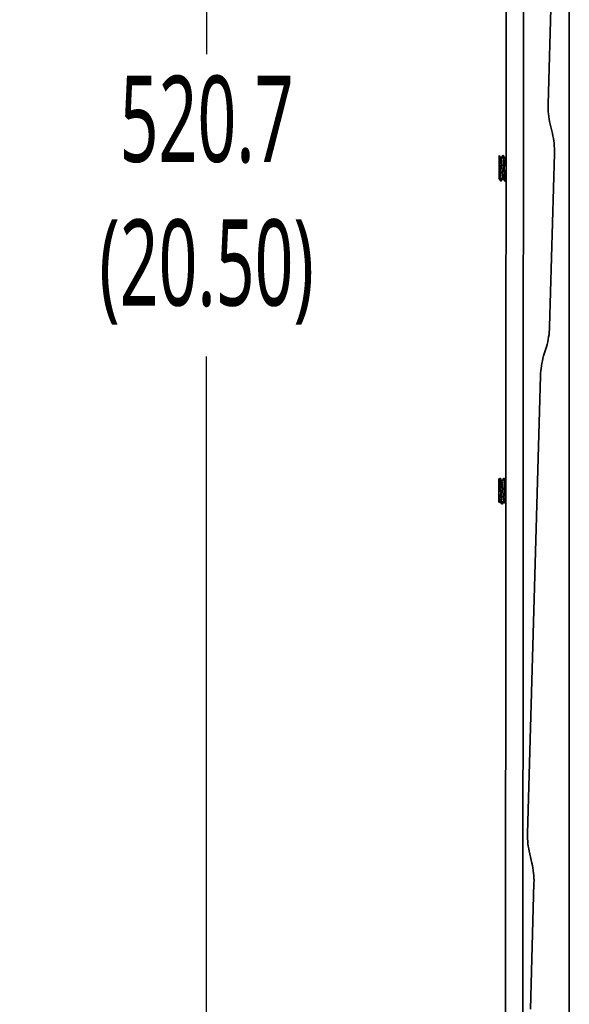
# Model space of a CAD drawing. Header units: millimetres. Extents: x 2 to 1120, y -2 to 861.
# Tile 105 of 226: x 655 to 691, y 299 to 364. Entities that reach past the tile are written whole.
import ezdxf

# ---------------------------------------------------------------- set-up
doc = ezdxf.new("R2010")
doc.units = ezdxf.units.MM
doc.header["$PDSIZE"] = -1
doc.styles.add('SLDTEXTSTYLE0', font='meiryo.ttc', dxfattribs={"width": 0.605})
doc.dimstyles.new('SLDDIMSTYLE1', dxfattribs={"dimtxt": 5.650301, "dimasz": 4.572, "dimexe": 0, "dimexo": 0.0625, "dimgap": 1.412575, "dimtad": 0, "dimtih": 1, "dimtoh": 1, "dimdec": 1, "dimlfac": 3, "dimrnd": 1e-09, "dimzin": 12, "dimdsep": 46, "dimtxsty": 'SLDTEXTSTYLE0', "dimsah": 1, "dimcen": 0.09, "dimadec": 0, "dimazin": 3, "dimtfac": 1, "dimtofl": 0, "dimtmove": 0, "dimatfit": 3, "dimfxl": 1, "dimfrac": 2, "dimtolj": 1, "dimtzin": 12, "dimarcsym": 0})

# ---------------------------------------------------------------- blocks, each defined once
blk = doc.blocks.new('*D38')
at = {"color": 0, "linetype": 'Continuous', "lineweight": -2}
for p, q in [((686.618, 438.555), (667.028, 438.555)), ((667.028, 433.983), (667.028, 361.684)), ((667.028, 269.56), (667.028, 341.859)), ((686.503, 264.988), (667.028, 264.988))]:
    blk.add_line(p, q, dxfattribs=at)
at = {"color": 0}
for points in [[(667.79, 433.983), (666.266, 433.983), (667.028, 438.555)], [(666.266, 269.56), (667.79, 269.56), (667.028, 264.988)]]:
    blk.add_solid(points, dxfattribs=at)
at = {"layer": 'Defpoints', "color": 0}
for p in [(686.68, 438.555), (667.028, 264.988), (686.565, 264.988)]:
    blk.add_point(p, dxfattribs=at)
at = {"color": 0, "lineweight": 18, "insert": (667.028, 360.271), "char_height": 5.6503, "attachment_point": 2, "style": 'SLDTEXTSTYLE0'}
blk.add_mtext('\\A1;520.7\\P(20.50)', dxfattribs=at)

msp = doc.modelspace()

# ---------------------------------------------------------------- linework, layer by layer
at = {"color": 7, "linetype": 'Continuous', "lineweight": 35}
for p, q in [((689.3846, 358.4166), (690.2197, 388.2228)), ((690.773, 288.6665), (690.773, 383.6524)), ((686.6327, 366.9034), (686.5847, 294.4096)), ((687.7244, 294.4088), (687.7723, 366.8835)), ((689.5208, 357.0975), (689.6656, 356.4893)), ((686.1843, 354.8338), (686.1844, 355.0324)), ((686.4479, 355.0346), (686.421, 355.0346)), ((689.8018, 355.1702), (689.4836, 343.8118)), ((686.2866, 353.3681), (686.3134, 353.3681)), ((686.5532, 353.3679), (686.5801, 353.3679)), ((686.584, 353.3714), (686.6238, 353.44)), ((689.2738, 342.5024), (689.0951, 341.9033)), ((688.0448, 310.5973), (688.8853, 340.5939)), ((686.2095, 333.869), (686.167, 333.7957)), ((686.2402, 333.8723), (686.2133, 333.8723)), ((686.2631, 333.8723), (686.2402, 333.8723)), ((686.5069, 333.8722), (686.48, 333.8722)), ((686.5298, 333.8721), (686.5069, 333.8722)), ((686.6108, 333.7355), (686.5998, 333.7546)), ((686.1735, 332.3193), (686.2258, 332.4091)), ((686.3456, 332.2056), (686.3724, 332.2056)), ((686.3724, 332.2056), (686.3954, 332.2056)), ((688.181, 309.2781), (688.3259, 308.67)), ((688.4621, 307.3508), (688.2306, 299.0874))]:
    msp.add_line(p, q, dxfattribs=at)
for centre, start, end in [((694.4626, 358.2743), 178.395143, 193.395143), ((684.7238, 355.3125), 358.395143, 13.395143), ((684.4056, 343.9541), 343.395143, 358.395143), ((693.9633, 340.4516), 163.395143, 178.395143), ((693.1228, 310.455), 178.395143, 193.395143), ((683.3841, 307.4931), 358.395143, 13.395143)]:
    msp.add_arc(centre, 5.08, start, end, dxfattribs=at)
for points, knots in [([(686.1844, 355.0324), (686.1886, 355.0192), (686.1975, 354.9908), (686.2111, 354.8456), (686.2253, 354.6275), (686.2395, 354.3595), (686.2536, 354.074), (686.2678, 353.8032), (686.2819, 353.576), (686.2962, 353.4247), (686.3079, 353.3568), (686.3148, 353.3765), (686.317, 353.3827)], [0, 0, 0, 0, 0.0934826, 0.2007366, 0.3079911, 0.4152455, 0.5224992, 0.6297525, 0.7370065, 0.844261, 0.9515156, 1, 1, 1, 1]), ([(686.3063, 354.822), (686.2861, 354.8568), (686.2457, 354.9265), (686.2053, 354.9963), (686.1851, 355.0312)], [0, 0, 0, 0, 0.49973122, 1, 1, 1, 1]), ([(686.4176, 355.032), (686.3974, 354.9972), (686.3585, 354.9303), (686.3196, 354.8634), (686.3009, 354.8313)], [0, 0, 0, 0, 0.520264, 1, 1, 1, 1]), ([(686.5532, 353.3746), (686.5524, 353.3725), (686.5468, 353.358), (686.5365, 353.423), (686.5222, 353.569), (686.5081, 353.795), (686.4939, 354.0646), (686.4797, 354.3504), (686.4656, 354.6187), (686.4514, 354.8415), (686.4372, 354.986), (686.4258, 355.0479), (686.4192, 355.0264), (686.4173, 355.0204)], [0, 0, 0, 0, 0.0179086, 0.1225784, 0.2272487, 0.3319194, 0.4365901, 0.5412604, 0.6459302, 0.7506003, 0.8552708, 0.9599414, 1, 1, 1, 1]), ([(686.4479, 355.0228), (686.4502, 355.0251), (686.4574, 355.0321), (686.4693, 354.9414), (686.4834, 354.7671), (686.4976, 354.5239), (686.5118, 354.2456), (686.5259, 353.9617), (686.5401, 353.7057), (686.5543, 353.5032), (686.5686, 353.3891), (686.5786, 353.3486), (686.5838, 353.3737), (686.5843, 353.3759)], [0, 0, 0, 0, 0.0516902, 0.1559604, 0.2602314, 0.3645027, 0.4687741, 0.5730454, 0.6773167, 0.7815879, 0.8858588, 0.9901294, 1, 1, 1, 1]), ([(686.5724, 354.8229), (686.5522, 354.8578), (686.5117, 354.9276), (686.4713, 354.9974), (686.4511, 355.0323)], [0, 0, 0, 0, 0.4996906, 1, 1, 1, 1]), ([(686.1843, 354.8338), (686.1843, 354.7716), (686.1842, 354.638), (686.184, 354.3811), (686.1838, 354.1099), (686.1837, 353.8647), (686.1835, 353.6774), (686.1835, 353.5604), (686.1834, 353.5511), (686.1834, 353.5468)], [0, 0, 0, 0, 0.1377933, 0.2957472, 0.4490427, 0.59761, 0.7413815, 0.8803059, 1, 1, 1, 1]), ([(686.2866, 353.3797), (686.2838, 353.3782), (686.2763, 353.374), (686.2641, 353.4718), (686.2499, 353.6523), (686.2357, 353.8991), (686.2215, 354.1793), (686.2074, 354.4611), (686.195, 354.686), (686.1873, 354.7926), (686.1843, 354.8338)], [0, 0, 0, 0, 0.0794884, 0.218335, 0.357182, 0.4960292, 0.6348765, 0.7737241, 0.9125718, 1, 1, 1, 1]), ([(686.3059, 354.8137), (686.3105, 354.8033), (686.3208, 354.7795), (686.3369, 354.6244), (686.3542, 354.398), (686.3715, 354.136), (686.3888, 353.8838), (686.4061, 353.6921), (686.4194, 353.5889), (686.4269, 353.5903), (686.4286, 353.5906)], [0, 0, 0, 0, 0.1099138, 0.2514351, 0.3929592, 0.5344855, 0.6760135, 0.8175427, 0.9590727, 1, 1, 1, 1]), ([(686.6248, 354.9294), (686.6242, 354.9285), (686.6052, 354.8957), (686.5861, 354.8629), (686.5676, 354.8311)], [0, 0, 0, 0, 0.02893814, 1, 1, 1, 1]), ([(686.5721, 354.8103), (686.5753, 354.8074), (686.5843, 354.7991), (686.599, 354.6715), (686.6133, 354.5024), (686.6217, 354.3776), (686.6244, 354.3379)], [0, 0, 0, 0, 0.1803048, 0.5126089, 0.8449079, 1, 1, 1, 1]), ([(686.1623, 353.5794), (686.1824, 353.5446), (686.2228, 353.4749), (686.2632, 353.4052), (686.2834, 353.3704)], [0, 0, 0, 0, 0.4997774, 1, 1, 1, 1]), ([(686.3167, 353.3705), (686.3369, 353.4053), (686.3758, 353.4723), (686.4148, 353.5393), (686.4334, 353.5714)], [0, 0, 0, 0, 0.5200782, 1, 1, 1, 1]), ([(686.4285, 353.5798), (686.4462, 353.5494), (686.4866, 353.4798), (686.5269, 353.4101), (686.5496, 353.3709)], [0, 0, 0, 0, 0.43754266, 1, 1, 1, 1]), ([(686.1704, 333.7938), (686.1704, 333.7963), (686.1704, 333.8106), (686.1703, 333.7485), (686.1703, 333.6125), (686.1701, 333.4117), (686.17, 333.1837), (686.1698, 333.0034), (686.1698, 332.9103), (686.1698, 332.8881)], [0, 0, 0, 0, 0.0422183, 0.2359978, 0.4235221, 0.6047242, 0.7793681, 0.9475367, 1, 1, 1, 1]), ([(686.3456, 332.2161), (686.3424, 332.216), (686.3344, 332.2157), (686.3218, 332.3227), (686.3076, 332.5105), (686.2934, 332.7616), (686.2793, 333.0431), (686.2651, 333.3243), (686.2509, 333.5738), (686.2367, 333.7606), (686.2229, 333.8709), (686.2137, 333.8669), (686.2093, 333.865)], [0, 0, 0, 0, 0.0694346, 0.1738029, 0.2781719, 0.3825412, 0.4869106, 0.5912795, 0.6956481, 0.800017, 0.9043861, 1, 1, 1, 1]), ([(686.2402, 333.8722), (686.2402, 333.8722), (686.245, 333.8879), (686.2546, 333.8328), (686.2688, 333.7031), (686.283, 333.4869), (686.2972, 333.2232), (686.3113, 332.9377), (686.3255, 332.6644), (686.3396, 332.4315), (686.3539, 332.2742), (686.3648, 332.2002), (686.371, 332.2126), (686.3724, 332.2154)], [0, 0, 0, 0, 0.0003362, 0.1078728, 0.2154101, 0.3229479, 0.4304858, 0.5380236, 0.6455612, 0.7530987, 0.8606362, 0.9681735, 1, 1, 1, 1]), ([(686.3645, 333.6609), (686.3443, 333.6958), (686.3039, 333.7655), (686.2635, 333.8352), (686.2433, 333.8701)], [0, 0, 0, 0, 0.4997475, 1, 1, 1, 1]), ([(686.3714, 333.6885), (686.3568, 333.7138), (686.322, 333.7738), (686.2872, 333.8339), (686.267, 333.8688)], [0, 0, 0, 0, 0.4199234, 1, 1, 1, 1]), ([(686.476, 333.8684), (686.4558, 333.8335), (686.4171, 333.767), (686.3784, 333.7005), (686.3599, 333.6688)], [0, 0, 0, 0, 0.5236142, 1, 1, 1, 1]), ([(686.3642, 333.6493), (686.3679, 333.6444), (686.3775, 333.6316), (686.3928, 333.4956), (686.4101, 333.2801), (686.4274, 333.0205), (686.4447, 332.7636), (686.462, 332.5582), (686.4762, 332.4386), (686.4846, 332.4328), (686.4871, 332.4311)], [0, 0, 0, 0, 0.0903908, 0.2316084, 0.3728268, 0.5140457, 0.6552648, 0.7964839, 0.9377031, 1, 1, 1, 1]), ([(686.608, 332.2111), (686.6034, 332.2282), (686.594, 332.2629), (686.5799, 332.4273), (686.5658, 332.6553), (686.5516, 332.9285), (686.5374, 333.2139), (686.5232, 333.4789), (686.5091, 333.697), (686.4949, 333.8299), (686.4852, 333.8867), (686.4802, 333.8711), (686.48, 333.8706)], [0, 0, 0, 0, 0.1074619, 0.2185409, 0.3296198, 0.4406984, 0.5517764, 0.6628543, 0.7739329, 0.8850118, 0.9960908, 1, 1, 1, 1]), ([(686.6107, 333.696), (686.5976, 333.7186), (686.5643, 333.7761), (686.531, 333.8337), (686.5108, 333.8686)], [0, 0, 0, 0, 0.393478, 1, 1, 1, 1]), ([(686.511, 333.8634), (686.5116, 333.8639), (686.5169, 333.8689), (686.5269, 333.7885), (686.5411, 333.6248), (686.5553, 333.3856), (686.5695, 333.1093), (686.5836, 332.8261), (686.5971, 332.5732), (686.6059, 332.455), (686.6099, 332.4007)], [0, 0, 0, 0, 0.0162259, 0.1597992, 0.3033724, 0.4469452, 0.5905175, 0.7340902, 0.8776636, 1, 1, 1, 1]), ([(686.5335, 333.8571), (686.5361, 333.8574), (686.54, 333.8578), (686.5439, 333.8213), (686.5452, 333.8092)], [0, 0, 0, 0, 0.6658065, 1, 1, 1, 1]), ([(686.1698, 332.8881), (686.1697, 332.8191), (686.1696, 332.6803), (686.1695, 332.5031), (686.1694, 332.3757), (686.1694, 332.311), (686.1694, 332.3191), (686.1694, 332.3217)], [0, 0, 0, 0, 0.2156067, 0.4331206, 0.6587215, 0.892352, 1, 1, 1, 1]), ([(686.1698, 332.8881), (686.174, 332.8276), (686.184, 332.6855), (686.1999, 332.5181), (686.2125, 332.4221), (686.2194, 332.4255), (686.2205, 332.426)], [0, 0, 0, 0, 0.253849, 0.5961504, 0.9384475, 1, 1, 1, 1]), ([(686.1708, 332.275), (686.1782, 332.2878), (686.2004, 332.326), (686.2225, 332.3641), (686.2372, 332.3893)], [0, 0, 0, 0, 0.3365551, 1, 1, 1, 1]), ([(686.2205, 332.4182), (686.2407, 332.3834), (686.2811, 332.3138), (686.3214, 332.2441), (686.3416, 332.2092)], [0, 0, 0, 0, 0.4997645, 1, 1, 1, 1]), ([(686.3758, 332.2082), (686.396, 332.2431), (686.4349, 332.31), (686.4738, 332.3769), (686.4925, 332.4089)], [0, 0, 0, 0, 0.5213872, 1, 1, 1, 1]), ([(686.3984, 332.2077), (686.4187, 332.2426), (686.4538, 332.3031), (686.489, 332.3635), (686.5039, 332.3892)], [0, 0, 0, 0, 0.5761952, 1, 1, 1, 1]), ([(686.487, 332.4184), (686.5072, 332.3835), (686.5476, 332.3138), (686.588, 332.2441), (686.6082, 332.2092)], [0, 0, 0, 0, 0.49972953, 1, 1, 1, 1]), ([(686.3954, 332.2099), (686.3959, 332.2079), (686.397, 332.2034), (686.3981, 332.2098), (686.3987, 332.2135)], [0, 0, 0, 0, 0.4413113, 1, 1, 1, 1])]:
    msp.add_open_spline(points, degree=3, knots=knots, dxfattribs=at)

# ---------------------------------------------------------------- dimensions: what is measured, and where the dimension line sits
at = {"color": 7, "linetype": 'Continuous', "lineweight": 18}
dim = msp.add_linear_dim(base=(667.0277, 264.9879), p1=(686.6802, 438.5546), p2=(686.5653, 264.9879), angle=90, text='<>\\P(20.50)', dimstyle='SLDDIMSTYLE1', dxfattribs=at)
dim.commit()
dim.dimension.update_dxf_attribs({"geometry": '*D38', "text_midpoint": (667.0277, 351.7712), "dimtype": 160})

doc.saveas('drawing.dxf')
